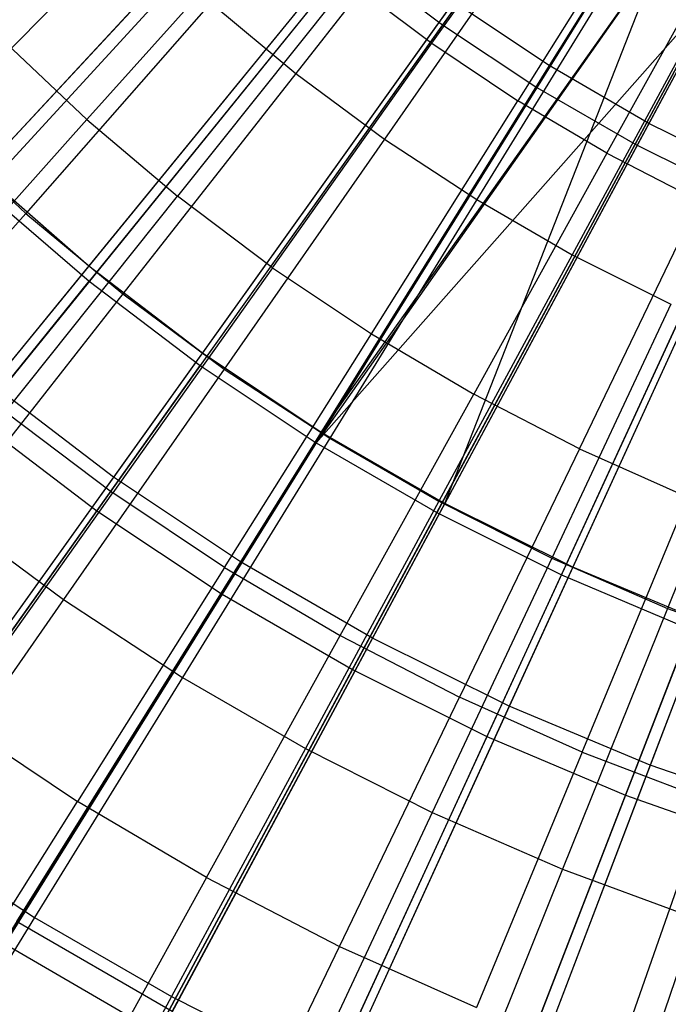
# Model space of a CAD drawing. Extents: x -8.3 to 8.8, y -6 to 6.
# Tile 63 of 177: x -0.7 to -0.3, y -1.5 to -0.9. Entities that reach past the tile are written whole.
import ezdxf

# ---------------------------------------------------------------- set-up
doc = ezdxf.new("R2010")
doc.units = 0
doc.header["$LTSCALE"] = 2.54
doc.layers.get('0').update_dxf_attribs({"linetype": 'CONTINUOUS'})

# ---------------------------------------------------------------- blocks, each defined once
blk = doc.blocks.new('DROPS_COLOR_A_STL')
at = {"color": 0}
for p, q in [((8.20448, -0.62207, 1.98105), (8.01371, -0.92866, 2.05569)), ((8.20448, -0.62207, 1.98105), (8.01371, -0.92866, 2.05569)), ((8.24513, -0.64559, 1.98105), (8.07439, -0.96378, 2.05569)), ((8.24513, -0.64559, 1.98105), (8.07439, -0.96378, 2.05569)), ((7.91128, -0.73176, 13.55295), (7.66802, -0.99343, 13.46176)), ((7.91128, -0.73176, 13.55295), (7.66802, -0.99343, 13.46176)), ((7.95956, -0.77384, 13.55295), (7.73356, -1.05057, 13.46176)), ((7.95956, -0.77384, 13.55295), (7.73356, -1.05057, 13.46176)), ((7.94228, -0.91506, 13.90573), (8.03896, -0.77882, 13.94927)), ((7.94228, -0.91506, 13.90573), (8.03896, -0.77882, 13.94927)), ((7.84684, -0.80108, 2.05569), (7.60463, -1.06162, 2.15275)), ((7.84684, -0.80108, 2.05569), (7.60463, -1.06162, 2.15275)), ((7.96436, -0.79966, 13.85123), (7.85946, -0.93341, 13.80441)), ((7.96436, -0.79966, 13.85123), (7.85946, -0.93341, 13.80441)), ((8.08349, -0.80857, 13.94927), (7.99461, -0.95003, 13.90573)), ((8.08349, -0.80857, 13.94927), (7.99461, -0.95003, 13.90573)), ((8.01044, -0.81274, 13.55295), (7.80264, -1.10338, 13.46176)), ((8.01044, -0.81274, 13.55295), (7.80264, -1.10338, 13.46176)), ((7.7323, -0.9615, 13.85715), (7.84391, -0.83661, 13.90573)), ((7.7323, -0.9615, 13.85715), (7.84391, -0.83661, 13.90573)), ((8.01061, -0.83386, 13.85123), (7.91344, -0.97333, 13.80441)), ((8.01061, -0.83386, 13.85123), (7.91344, -0.97333, 13.80441)), ((8.04882, -0.98201, 13.90573), (8.12963, -0.83579, 13.94927)), ((8.04882, -0.98201, 13.90573), (8.12963, -0.83579, 13.94927)), ((7.7587, -0.84473, 13.80441), (7.63892, -0.96621, 13.75225)), ((7.7587, -0.84473, 13.80441), (7.63892, -0.96621, 13.75225)), ((7.89969, -0.84715, 2.05569), (7.67467, -1.12267, 2.15275)), ((7.89969, -0.84715, 2.05569), (7.67467, -1.12267, 2.15275)), ((8.06371, -0.8483, 13.55295), (7.87495, -1.15166, 13.46176)), ((8.06371, -0.8483, 13.55295), (7.87495, -1.15166, 13.46176)), ((7.87495, -1.15166, 13.46176), (8.08196, -0.85939, 13.55295)), ((7.87495, -1.15166, 13.46176), (8.08196, -0.85939, 13.55295)), ((7.95021, -1.1952, 13.46176), (8.08196, -0.85939, 13.55295)), ((7.95021, -1.1952, 13.46176), (8.08196, -0.85939, 13.55295)), ((8.05871, -0.86539, 13.85123), (7.96959, -1.01014, 13.80441)), ((8.05871, -0.86539, 13.85123), (7.96959, -1.01014, 13.80441)), ((7.892, -0.87722, 13.90573), (7.78757, -1.00817, 13.85715)), ((7.892, -0.87722, 13.90573), (7.78757, -1.00817, 13.85715)), ((7.892, -0.87722, 13.90573), (7.94228, -0.91506, 13.90573)), ((7.892, -0.87722, 13.90573), (7.94228, -0.91506, 13.90573)), ((8.11915, -0.88038, 13.55295), (7.95021, -1.1952, 13.46176)), ((8.11915, -0.88038, 13.55295), (7.95021, -1.1952, 13.46176)), ((7.80782, -0.8905, 13.80441), (7.69511, -1.01856, 13.75225)), ((7.80782, -0.8905, 13.80441), (7.69511, -1.01856, 13.75225)), ((7.95539, -0.88973, 2.05569), (7.74849, -1.17911, 2.15275)), ((7.95539, -0.88973, 2.05569), (7.74849, -1.17911, 2.15275)), ((7.80782, -0.8905, 13.80441), (7.85946, -0.93341, 13.80441)), ((7.80782, -0.8905, 13.80441), (7.85946, -0.93341, 13.80441)), ((8.01371, -0.92866, 2.05569), (7.95539, -0.88973, 2.05569)), ((8.01371, -0.92866, 2.05569), (7.95539, -0.88973, 2.05569)), ((8.10853, -0.89415, 13.85123), (8.02773, -1.04371, 13.80441)), ((8.10853, -0.89415, 13.85123), (8.02773, -1.04371, 13.80441)), ((8.17652, -0.90884, 13.55295), (8.0281, -1.23384, 13.46176)), ((8.17652, -0.90884, 13.55295), (8.0281, -1.23384, 13.46176)), ((7.67974, -0.91181, 13.85715), (7.7323, -0.9615, 13.85715)), ((7.67974, -0.91181, 13.85715), (7.7323, -0.9615, 13.85715)), ((7.84536, -1.05166, 13.85715), (7.94228, -0.91506, 13.90573)), ((7.84536, -1.05166, 13.85715), (7.94228, -0.91506, 13.90573)), ((7.94228, -0.91506, 13.90573), (7.99461, -0.95003, 13.90573)), ((7.94228, -0.91506, 13.90573), (7.99461, -0.95003, 13.90573)), ((8.01371, -0.92866, 2.05569), (7.82577, -1.2307, 2.15275)), ((8.01371, -0.92866, 2.05569), (7.82577, -1.2307, 2.15275)), ((8.07439, -0.96378, 2.05569), (8.01371, -0.92866, 2.05569)), ((8.07439, -0.96378, 2.05569), (8.01371, -0.92866, 2.05569)), ((7.85946, -0.93341, 13.80441), (7.75417, -1.06764, 13.75225)), ((7.85946, -0.93341, 13.80441), (7.75417, -1.06764, 13.75225)), ((7.85946, -0.93341, 13.80441), (7.91344, -0.97333, 13.80441)), ((7.85946, -0.93341, 13.80441), (7.91344, -0.97333, 13.80441)), ((7.9055, -1.09185, 13.85715), (7.99461, -0.95003, 13.90573)), ((7.9055, -1.09185, 13.85715), (7.99461, -0.95003, 13.90573)), ((8.04882, -0.98201, 13.90573), (7.99461, -0.95003, 13.90573)), ((8.04882, -0.98201, 13.90573), (7.99461, -0.95003, 13.90573)), ((7.62041, -1.08671, 13.80348), (7.7323, -0.9615, 13.85715)), ((7.62041, -1.08671, 13.80348), (7.7323, -0.9615, 13.85715)), ((7.7323, -0.9615, 13.85715), (7.78757, -1.00817, 13.85715)), ((7.7323, -0.9615, 13.85715), (7.78757, -1.00817, 13.85715)), ((8.07439, -0.96378, 2.05569), (7.90619, -1.27724, 2.15275)), ((8.07439, -0.96378, 2.05569), (7.90619, -1.27724, 2.15275)), ((8.1372, -0.99493, 2.05569), (8.07439, -0.96378, 2.05569)), ((8.1372, -0.99493, 2.05569), (8.07439, -0.96378, 2.05569)), ((7.63892, -0.96621, 13.75225), (7.69511, -1.01856, 13.75225)), ((7.63892, -0.96621, 13.75225), (7.69511, -1.01856, 13.75225)), ((7.91344, -0.97333, 13.80441), (7.81592, -1.11331, 13.75225)), ((7.91344, -0.97333, 13.80441), (7.81592, -1.11331, 13.75225)), ((7.91344, -0.97333, 13.80441), (7.96959, -1.01014, 13.80441)), ((7.91344, -0.97333, 13.80441), (7.96959, -1.01014, 13.80441)), ((8.04882, -0.98201, 13.90573), (7.9678, -1.1286, 13.85715)), ((8.04882, -0.98201, 13.90573), (7.9678, -1.1286, 13.85715)), ((8.04882, -0.98201, 13.90573), (8.10474, -1.01089, 13.90573)), ((8.04882, -0.98201, 13.90573), (8.10474, -1.01089, 13.90573)), ((7.66802, -0.99343, 13.46176), (7.73356, -1.05057, 13.46176)), ((7.66802, -0.99343, 13.46176), (7.73356, -1.05057, 13.46176)), ((8.1372, -0.99493, 2.05569), (7.98943, -1.31853, 2.15275)), ((8.1372, -0.99493, 2.05569), (7.98943, -1.31853, 2.15275)), ((7.68287, -1.13945, 13.80348), (7.78757, -1.00817, 13.85715)), ((7.68287, -1.13945, 13.80348), (7.78757, -1.00817, 13.85715)), ((7.84536, -1.05166, 13.85715), (7.78757, -1.00817, 13.85715)), ((7.84536, -1.05166, 13.85715), (7.78757, -1.00817, 13.85715)), ((7.96959, -1.01014, 13.80441), (7.88014, -1.15541, 13.75225)), ((7.96959, -1.01014, 13.80441), (7.88014, -1.15541, 13.75225)), ((7.96959, -1.01014, 13.80441), (8.02773, -1.04371, 13.80441)), ((7.96959, -1.01014, 13.80441), (8.02773, -1.04371, 13.80441)), ((8.03206, -1.1618, 13.85715), (8.10474, -1.01089, 13.90573)), ((8.03206, -1.1618, 13.85715), (8.10474, -1.01089, 13.90573)), ((7.69511, -1.01856, 13.75225), (7.5821, -1.14696, 13.69473)), ((7.69511, -1.01856, 13.75225), (7.5821, -1.14696, 13.69473)), ((7.69511, -1.01856, 13.75225), (7.75417, -1.06764, 13.75225)), ((7.69511, -1.01856, 13.75225), (7.75417, -1.06764, 13.75225)), ((8.20188, -1.022, 2.05569), (8.07515, -1.3544, 2.15275)), ((8.20188, -1.022, 2.05569), (8.07515, -1.3544, 2.15275)), ((8.02773, -1.04371, 13.80441), (7.94665, -1.1938, 13.75225)), ((8.02773, -1.04371, 13.80441), (7.94665, -1.1938, 13.75225)), ((8.02773, -1.04371, 13.80441), (8.08768, -1.07393, 13.80441)), ((8.02773, -1.04371, 13.80441), (8.08768, -1.07393, 13.80441)), ((7.73356, -1.05057, 13.46176), (7.51161, -1.32234, 13.34844)), ((7.73356, -1.05057, 13.46176), (7.51161, -1.32234, 13.34844)), ((7.73356, -1.05057, 13.46176), (7.80264, -1.10338, 13.46176)), ((7.73356, -1.05057, 13.46176), (7.80264, -1.10338, 13.46176)), ((7.84536, -1.05166, 13.85715), (7.74819, -1.18861, 13.80348)), ((7.84536, -1.05166, 13.85715), (7.74819, -1.18861, 13.80348)), ((7.84536, -1.05166, 13.85715), (7.9055, -1.09185, 13.85715)), ((7.84536, -1.05166, 13.85715), (7.9055, -1.09185, 13.85715)), ((7.75417, -1.06764, 13.75225), (7.64861, -1.20223, 13.69473)), ((7.75417, -1.06764, 13.75225), (7.64861, -1.20223, 13.69473)), ((7.75417, -1.06764, 13.75225), (7.81592, -1.11331, 13.75225)), ((7.75417, -1.06764, 13.75225), (7.81592, -1.11331, 13.75225)), ((8.08768, -1.07393, 13.80441), (8.01522, -1.22838, 13.75225)), ((8.08768, -1.07393, 13.80441), (8.01522, -1.22838, 13.75225)), ((7.81617, -1.23403, 13.80348), (7.9055, -1.09185, 13.85715)), ((7.81617, -1.23403, 13.80348), (7.9055, -1.09185, 13.85715)), ((7.9055, -1.09185, 13.85715), (7.9678, -1.1286, 13.85715)), ((7.9055, -1.09185, 13.85715), (7.9678, -1.1286, 13.85715)), ((8.14925, -1.10072, 13.80441), (8.08564, -1.25902, 13.75225)), ((8.14925, -1.10072, 13.80441), (8.08564, -1.25902, 13.75225)), ((7.80264, -1.10338, 13.46176), (7.59855, -1.38882, 13.34844)), ((7.80264, -1.10338, 13.46176), (7.59855, -1.38882, 13.34844)), ((7.80264, -1.10338, 13.46176), (7.87495, -1.15166, 13.46176)), ((7.80264, -1.10338, 13.46176), (7.87495, -1.15166, 13.46176)), ((7.81592, -1.11331, 13.75225), (7.71814, -1.25365, 13.69473)), ((7.81592, -1.11331, 13.75225), (7.71814, -1.25365, 13.69473)), ((7.81592, -1.11331, 13.75225), (7.88014, -1.15541, 13.75225)), ((7.81592, -1.11331, 13.75225), (7.88014, -1.15541, 13.75225)), ((7.74849, -1.17911, 2.15275), (7.67467, -1.12267, 2.15275)), ((7.74849, -1.17911, 2.15275), (7.67467, -1.12267, 2.15275)), ((7.88658, -1.27556, 13.80348), (7.9678, -1.1286, 13.85715)), ((7.88658, -1.27556, 13.80348), (7.9678, -1.1286, 13.85715)), ((8.03206, -1.1618, 13.85715), (7.9678, -1.1286, 13.85715)), ((8.03206, -1.1618, 13.85715), (7.9678, -1.1286, 13.85715)), ((7.68287, -1.13945, 13.80348), (7.74819, -1.18861, 13.80348)), ((7.68287, -1.13945, 13.80348), (7.74819, -1.18861, 13.80348)), ((7.87495, -1.15166, 13.46176), (7.68957, -1.44958, 13.34844)), ((7.87495, -1.15166, 13.46176), (7.68957, -1.44958, 13.34844)), ((7.88014, -1.15541, 13.75225), (7.79046, -1.30106, 13.69473)), ((7.88014, -1.15541, 13.75225), (7.79046, -1.30106, 13.69473)), ((7.87495, -1.15166, 13.46176), (7.95021, -1.1952, 13.46176)), ((7.87495, -1.15166, 13.46176), (7.95021, -1.1952, 13.46176)), ((7.88014, -1.15541, 13.75225), (7.94665, -1.1938, 13.75225)), ((7.88014, -1.15541, 13.75225), (7.94665, -1.1938, 13.75225)), ((8.03206, -1.1618, 13.85715), (7.95921, -1.31308, 13.80348)), ((8.03206, -1.1618, 13.85715), (7.95921, -1.31308, 13.80348)), ((8.03206, -1.1618, 13.85715), (8.09809, -1.19134, 13.85715)), ((8.03206, -1.1618, 13.85715), (8.09809, -1.19134, 13.85715)), ((7.74849, -1.17911, 2.15275), (7.54551, -1.46299, 2.27183)), ((7.74849, -1.17911, 2.15275), (7.54551, -1.46299, 2.27183)), ((7.82577, -1.2307, 2.15275), (7.74849, -1.17911, 2.15275)), ((7.82577, -1.2307, 2.15275), (7.74849, -1.17911, 2.15275)), ((7.65079, -1.32588, 13.74469), (7.74819, -1.18861, 13.80348)), ((7.65079, -1.32588, 13.74469), (7.74819, -1.18861, 13.80348)), ((7.81617, -1.23403, 13.80348), (7.74819, -1.18861, 13.80348)), ((7.81617, -1.23403, 13.80348), (7.74819, -1.18861, 13.80348)), ((8.03383, -1.34647, 13.80348), (8.09809, -1.19134, 13.85715)), ((8.03383, -1.34647, 13.80348), (8.09809, -1.19134, 13.85715)), ((7.7843, -1.5044, 13.34844), (7.95021, -1.1952, 13.46176)), ((7.7843, -1.5044, 13.34844), (7.95021, -1.1952, 13.46176)), ((7.94665, -1.1938, 13.75225), (7.86535, -1.3443, 13.69473)), ((7.94665, -1.1938, 13.75225), (7.86535, -1.3443, 13.69473)), ((7.94665, -1.1938, 13.75225), (8.01522, -1.22838, 13.75225)), ((7.94665, -1.1938, 13.75225), (8.01522, -1.22838, 13.75225)), ((8.0281, -1.23384, 13.46176), (7.95021, -1.1952, 13.46176)), ((8.0281, -1.23384, 13.46176), (7.95021, -1.1952, 13.46176)), ((7.64861, -1.20223, 13.69473), (7.71814, -1.25365, 13.69473)), ((7.64861, -1.20223, 13.69473), (7.71814, -1.25365, 13.69473)), ((8.01522, -1.22838, 13.75225), (7.94257, -1.38323, 13.69473)), ((8.01522, -1.22838, 13.75225), (7.94257, -1.38323, 13.69473)), ((8.01522, -1.22838, 13.75225), (8.08564, -1.25902, 13.75225)), ((8.01522, -1.22838, 13.75225), (8.08564, -1.25902, 13.75225)), ((7.82577, -1.2307, 2.15275), (7.64139, -1.52701, 2.27183)), ((7.82577, -1.2307, 2.15275), (7.64139, -1.52701, 2.27183)), ((7.81617, -1.23403, 13.80348), (7.72662, -1.37655, 13.74469)), ((7.81617, -1.23403, 13.80348), (7.72662, -1.37655, 13.74469)), ((7.81617, -1.23403, 13.80348), (7.88658, -1.27556, 13.80348)), ((7.81617, -1.23403, 13.80348), (7.88658, -1.27556, 13.80348)), ((7.90619, -1.27724, 2.15275), (7.82577, -1.2307, 2.15275)), ((7.90619, -1.27724, 2.15275), (7.82577, -1.2307, 2.15275)), ((8.0281, -1.23384, 13.46176), (7.88234, -1.55303, 13.34844)), ((8.0281, -1.23384, 13.46176), (7.88234, -1.55303, 13.34844)), ((8.10831, -1.26741, 13.46176), (8.0281, -1.23384, 13.46176)), ((8.10831, -1.26741, 13.46176), (8.0281, -1.23384, 13.46176)), ((7.71814, -1.25365, 13.69473), (7.62009, -1.39439, 13.63179)), ((7.71814, -1.25365, 13.69473), (7.62009, -1.39439, 13.63179)), ((7.71814, -1.25365, 13.69473), (7.79046, -1.30106, 13.69473)), ((7.71814, -1.25365, 13.69473), (7.79046, -1.30106, 13.69473)), ((8.08564, -1.25902, 13.75225), (8.02187, -1.41773, 13.69473)), ((8.08564, -1.25902, 13.75225), (8.02187, -1.41773, 13.69473)), ((8.08564, -1.25902, 13.75225), (8.15768, -1.28562, 13.75225)), ((8.08564, -1.25902, 13.75225), (8.15768, -1.28562, 13.75225)), ((8.10831, -1.26741, 13.46176), (7.9833, -1.59528, 13.34844)), ((8.10831, -1.26741, 13.46176), (7.9833, -1.59528, 13.34844)), ((7.80516, -1.42288, 13.74469), (7.88658, -1.27556, 13.80348)), ((7.80516, -1.42288, 13.74469), (7.88658, -1.27556, 13.80348)), ((7.88658, -1.27556, 13.80348), (7.95921, -1.31308, 13.80348)), ((7.88658, -1.27556, 13.80348), (7.95921, -1.31308, 13.80348)), ((7.90619, -1.27724, 2.15275), (7.74118, -1.58475, 2.27183)), ((7.90619, -1.27724, 2.15275), (7.74118, -1.58475, 2.27183)), ((7.98943, -1.31853, 2.15275), (7.90619, -1.27724, 2.15275)), ((7.98943, -1.31853, 2.15275), (7.90619, -1.27724, 2.15275)), ((7.79046, -1.30106, 13.69473), (7.70053, -1.44712, 13.63179)), ((7.79046, -1.30106, 13.69473), (7.70053, -1.44712, 13.63179)), ((7.79046, -1.30106, 13.69473), (7.86535, -1.3443, 13.69473)), ((7.79046, -1.30106, 13.69473), (7.86535, -1.3443, 13.69473)), ((7.88618, -1.46473, 13.74469), (7.95921, -1.31308, 13.80348)), ((7.88618, -1.46473, 13.74469), (7.95921, -1.31308, 13.80348)), ((8.03383, -1.34647, 13.80348), (7.95921, -1.31308, 13.80348)), ((8.03383, -1.34647, 13.80348), (7.95921, -1.31308, 13.80348)), ((7.98943, -1.31853, 2.15275), (7.84446, -1.63597, 2.27183)), ((7.98943, -1.31853, 2.15275), (7.84446, -1.63597, 2.27183)), ((8.07515, -1.3544, 2.15275), (7.98943, -1.31853, 2.15275)), ((8.07515, -1.3544, 2.15275), (7.98943, -1.31853, 2.15275)), ((7.65079, -1.32588, 13.74469), (7.72662, -1.37655, 13.74469)), ((7.65079, -1.32588, 13.74469), (7.72662, -1.37655, 13.74469)), ((7.86535, -1.3443, 13.69473), (7.78383, -1.49521, 13.63179)), ((7.86535, -1.3443, 13.69473), (7.78383, -1.49521, 13.63179)), ((7.86535, -1.3443, 13.69473), (7.94257, -1.38323, 13.69473)), ((7.86535, -1.3443, 13.69473), (7.94257, -1.38323, 13.69473)), ((8.03383, -1.34647, 13.80348), (7.96942, -1.50198, 13.74469)), ((8.03383, -1.34647, 13.80348), (7.96942, -1.50198, 13.74469)), ((8.03383, -1.34647, 13.80348), (8.1102, -1.37563, 13.80348)), ((8.03383, -1.34647, 13.80348), (8.1102, -1.37563, 13.80348)), ((8.07515, -1.3544, 2.15275), (7.95082, -1.68048, 2.27183)), ((8.07515, -1.3544, 2.15275), (7.95082, -1.68048, 2.27183)), ((8.16298, -1.3847, 2.15275), (8.07515, -1.3544, 2.15275)), ((8.16298, -1.3847, 2.15275), (8.07515, -1.3544, 2.15275)), ((7.63686, -1.51939, 13.68072), (7.72662, -1.37655, 13.74469)), ((7.63686, -1.51939, 13.68072), (7.72662, -1.37655, 13.74469)), ((7.80516, -1.42288, 13.74469), (7.72662, -1.37655, 13.74469)), ((7.80516, -1.42288, 13.74469), (7.72662, -1.37655, 13.74469)), ((8.05461, -1.5345, 13.74469), (8.1102, -1.37563, 13.80348)), ((8.05461, -1.5345, 13.74469), (8.1102, -1.37563, 13.80348)), ((7.94257, -1.38323, 13.69473), (7.86971, -1.53851, 13.63179)), ((7.94257, -1.38323, 13.69473), (7.86971, -1.53851, 13.63179)), ((7.94257, -1.38323, 13.69473), (8.02187, -1.41773, 13.69473)), ((7.94257, -1.38323, 13.69473), (8.02187, -1.41773, 13.69473)), ((7.62009, -1.39439, 13.63179), (7.70053, -1.44712, 13.63179)), ((7.62009, -1.39439, 13.63179), (7.70053, -1.44712, 13.63179)), ((8.02187, -1.41773, 13.69473), (7.95791, -1.57689, 13.63179)), ((8.02187, -1.41773, 13.69473), (7.95791, -1.57689, 13.63179)), ((8.02187, -1.41773, 13.69473), (8.10299, -1.44769, 13.69473)), ((8.02187, -1.41773, 13.69473), (8.10299, -1.44769, 13.69473)), ((7.80516, -1.42288, 13.74469), (7.72356, -1.57053, 13.68072)), ((7.80516, -1.42288, 13.74469), (7.72356, -1.57053, 13.68072)), ((7.80516, -1.42288, 13.74469), (7.88618, -1.46473, 13.74469)), ((7.80516, -1.42288, 13.74469), (7.88618, -1.46473, 13.74469)), ((7.70053, -1.44712, 13.63179), (7.61024, -1.59376, 13.56327)), ((7.70053, -1.44712, 13.63179), (7.61024, -1.59376, 13.56327)), ((7.7843, -1.5044, 13.34844), (7.68957, -1.44958, 13.34844)), ((7.7843, -1.5044, 13.34844), (7.68957, -1.44958, 13.34844)), ((7.70053, -1.44712, 13.63179), (7.78383, -1.49521, 13.63179)), ((7.70053, -1.44712, 13.63179), (7.78383, -1.49521, 13.63179)), ((8.10299, -1.44769, 13.69473), (8.04814, -1.61021, 13.63179)), ((8.10299, -1.44769, 13.69473), (8.04814, -1.61021, 13.63179)), ((7.81298, -1.61672, 13.68072), (7.88618, -1.46473, 13.74469)), ((7.81298, -1.61672, 13.68072), (7.88618, -1.46473, 13.74469)), ((7.88618, -1.46473, 13.74469), (7.96942, -1.50198, 13.74469)), ((7.88618, -1.46473, 13.74469), (7.96942, -1.50198, 13.74469)), ((7.78383, -1.49521, 13.63179), (7.70198, -1.64672, 13.56327)), ((7.78383, -1.49521, 13.63179), (7.70198, -1.64672, 13.56327)), ((7.78383, -1.49521, 13.63179), (7.86971, -1.53851, 13.63179)), ((7.78383, -1.49521, 13.63179), (7.86971, -1.53851, 13.63179))]:
    blk.add_line(p, q, dxfattribs=at)
blk = doc.blocks.new('GROUP_1')
at = {"color": 0}
for p, q in [((8.07652, 5.39413, 0.04602), (7.86366, 5.09483, 0.10337)), ((8.07652, 5.39413, 0.04602), (7.86366, 5.09483, 0.10337)), ((8.11492, 5.36858, 0.04602), (7.92109, 5.05662, 0.10337)), ((8.11492, 5.36858, 0.04602), (7.92109, 5.05662, 0.10337)), ((8.15485, 5.34546, 0.04602), (7.98078, 5.02206, 0.10337)), ((8.15485, 5.34546, 0.04602), (7.98078, 5.02206, 0.10337)), ((7.83074, 5.26248, 11.91623), (7.5843, 4.99399, 11.843)), ((7.83074, 5.26248, 11.91623), (7.5843, 4.99399, 11.843)), ((7.87781, 5.2219, 11.91623), (7.64854, 4.93861, 11.843)), ((7.87781, 5.2219, 11.91623), (7.64854, 4.93861, 11.843)), ((7.92731, 5.18433, 11.91623), (7.71609, 4.88733, 11.843)), ((7.92731, 5.18433, 11.91623), (7.71609, 4.88733, 11.843)), ((7.75648, 5.18157, 0.10337), (7.511, 4.91413, 0.18336)), ((7.75648, 5.18157, 0.10337), (7.511, 4.91413, 0.18336)), ((7.97905, 5.14991, 11.91623), (7.78671, 4.84035, 11.843)), ((7.97905, 5.14991, 11.91623), (7.78671, 4.84035, 11.843)), ((7.80872, 5.13653, 0.10337), (7.58034, 4.85435, 0.18336)), ((7.80872, 5.13653, 0.10337), (7.58034, 4.85435, 0.18336)), ((7.99676, 5.13916, 11.91623), (7.78671, 4.84035, 11.843)), ((7.99676, 5.13916, 11.91623), (7.78671, 4.84035, 11.843)), ((7.80872, 5.13653, 0.10337), (7.86366, 5.09483, 0.10337)), ((7.80872, 5.13653, 0.10337), (7.86366, 5.09483, 0.10337)), ((7.78671, 4.84035, 11.843), (8.03283, 5.11877, 11.91623)), ((7.78671, 4.84035, 11.843), (8.03283, 5.11877, 11.91623)), ((7.8601, 4.79785, 11.843), (8.03283, 5.11877, 11.91623)), ((7.8601, 4.79785, 11.843), (8.03283, 5.11877, 11.91623)), ((7.86366, 5.09483, 0.10337), (7.65327, 4.79899, 0.18336)), ((7.86366, 5.09483, 0.10337), (7.65327, 4.79899, 0.18336)), ((7.86366, 5.09483, 0.10337), (7.92109, 5.05662, 0.10337)), ((7.86366, 5.09483, 0.10337), (7.92109, 5.05662, 0.10337)), ((7.936, 4.76, 11.843), (8.08844, 5.09103, 11.91623)), ((7.936, 4.76, 11.843), (8.08844, 5.09103, 11.91623)), ((7.92109, 5.05662, 0.10337), (7.72949, 4.74828, 0.18336)), ((7.92109, 5.05662, 0.10337), (7.72949, 4.74828, 0.18336)), ((7.92109, 5.05662, 0.10337), (7.98078, 5.02206, 0.10337)), ((7.92109, 5.05662, 0.10337), (7.98078, 5.02206, 0.10337)), ((7.98078, 5.02206, 0.10337), (7.80873, 4.7024, 0.18336)), ((7.98078, 5.02206, 0.10337), (7.80873, 4.7024, 0.18336)), ((7.98078, 5.02206, 0.10337), (8.0425, 4.99127, 0.10337)), ((7.98078, 5.02206, 0.10337), (8.0425, 4.99127, 0.10337)), ((7.5843, 4.99399, 11.843), (7.64854, 4.93861, 11.843)), ((7.5843, 4.99399, 11.843), (7.64854, 4.93861, 11.843)), ((8.0425, 4.99127, 0.10337), (7.89066, 4.66153, 0.18336)), ((8.0425, 4.99127, 0.10337), (7.89066, 4.66153, 0.18336)), ((8.10602, 4.96438, 0.10337), (7.97497, 4.62584, 0.18336)), ((8.10602, 4.96438, 0.10337), (7.97497, 4.62584, 0.18336)), ((7.42256, 4.65939, 11.74735), (7.64854, 4.93861, 11.843)), ((7.42256, 4.65939, 11.74735), (7.64854, 4.93861, 11.843)), ((7.64854, 4.93861, 11.843), (7.71609, 4.88733, 11.843)), ((7.64854, 4.93861, 11.843), (7.71609, 4.88733, 11.843)), ((7.50791, 4.5946, 11.74735), (7.71609, 4.88733, 11.843)), ((7.50791, 4.5946, 11.74735), (7.71609, 4.88733, 11.843)), ((7.71609, 4.88733, 11.843), (7.78671, 4.84035, 11.843)), ((7.71609, 4.88733, 11.843), (7.78671, 4.84035, 11.843)), ((7.58034, 4.85435, 0.18336), (7.65327, 4.79899, 0.18336)), ((7.58034, 4.85435, 0.18336), (7.65327, 4.79899, 0.18336)), ((7.59713, 4.53525, 11.74735), (7.78671, 4.84035, 11.843)), ((7.59713, 4.53525, 11.74735), (7.78671, 4.84035, 11.843)), ((7.78671, 4.84035, 11.843), (7.8601, 4.79785, 11.843)), ((7.78671, 4.84035, 11.843), (7.8601, 4.79785, 11.843)), ((7.65327, 4.79899, 0.18336), (7.44615, 4.50776, 0.28567)), ((7.65327, 4.79899, 0.18336), (7.44615, 4.50776, 0.28567)), ((7.65327, 4.79899, 0.18336), (7.72949, 4.74828, 0.18336)), ((7.65327, 4.79899, 0.18336), (7.72949, 4.74828, 0.18336)), ((7.68986, 4.48155, 11.74735), (7.8601, 4.79785, 11.843)), ((7.68986, 4.48155, 11.74735), (7.8601, 4.79785, 11.843)), ((7.8601, 4.79785, 11.843), (7.936, 4.76, 11.843)), ((7.8601, 4.79785, 11.843), (7.936, 4.76, 11.843)), ((7.78575, 4.43372, 11.74735), (7.936, 4.76, 11.843)), ((7.78575, 4.43372, 11.74735), (7.936, 4.76, 11.843)), ((7.936, 4.76, 11.843), (8.0141, 4.72694, 11.843)), ((7.936, 4.76, 11.843), (8.0141, 4.72694, 11.843)), ((7.72949, 4.74828, 0.18336), (7.54088, 4.44473, 0.28567)), ((7.72949, 4.74828, 0.18336), (7.54088, 4.44473, 0.28567)), ((7.72949, 4.74828, 0.18336), (7.80873, 4.7024, 0.18336)), ((7.72949, 4.74828, 0.18336), (7.80873, 4.7024, 0.18336)), ((7.88443, 4.39195, 11.74735), (8.0141, 4.72694, 11.843)), ((7.88443, 4.39195, 11.74735), (8.0141, 4.72694, 11.843)), ((7.80873, 4.7024, 0.18336), (7.63935, 4.38771, 0.28567)), ((7.80873, 4.7024, 0.18336), (7.63935, 4.38771, 0.28567)), ((7.80873, 4.7024, 0.18336), (7.89066, 4.66153, 0.18336)), ((7.80873, 4.7024, 0.18336), (7.89066, 4.66153, 0.18336)), ((7.89066, 4.66153, 0.18336), (7.74117, 4.33693, 0.28567)), ((7.89066, 4.66153, 0.18336), (7.74117, 4.33693, 0.28567)), ((7.89066, 4.66153, 0.18336), (7.97497, 4.62584, 0.18336)), ((7.89066, 4.66153, 0.18336), (7.97497, 4.62584, 0.18336)), ((7.97497, 4.62584, 0.18336), (7.84596, 4.29257, 0.28567)), ((7.97497, 4.62584, 0.18336), (7.84596, 4.29257, 0.28567)), ((7.97497, 4.62584, 0.18336), (8.06134, 4.59546, 0.18336)), ((7.97497, 4.62584, 0.18336), (8.06134, 4.59546, 0.18336)), ((7.59713, 4.53525, 11.74735), (7.68986, 4.48155, 11.74735)), ((7.59713, 4.53525, 11.74735), (7.68986, 4.48155, 11.74735))]:
    blk.add_line(p, q, dxfattribs=at)
blk.add_blockref('DROPS_COLOR_A_STL', (-0.0852, 5.99854, -1.80007), dxfattribs=at)

msp = doc.modelspace()

# ---------------------------------------------------------------- block references
at = {"color": 0}
msp.add_blockref('GROUP_1', (-8.3148, -5.99854, 1.80007), dxfattribs=at)

doc.saveas('drawing.dxf')
